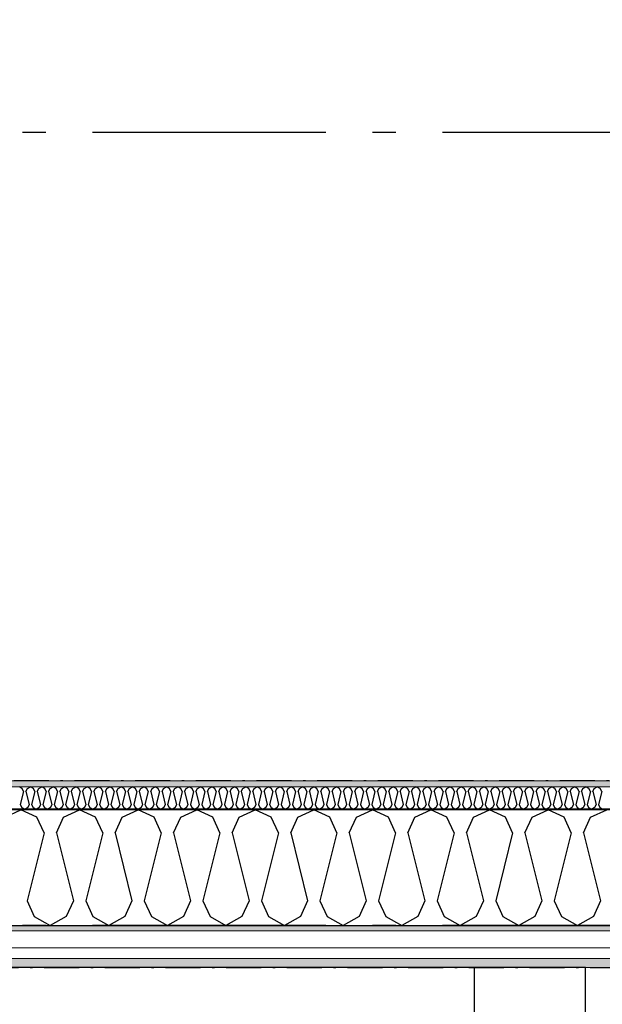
# Model space of a CAD drawing. Header units: millimetres. Extents: x -150 to 340869, y -1115 to 365939.
# Tile 8 of 193: x 278629 to 279877, y 347602 to 349712. Entities that reach past the tile are written whole.
import ezdxf
from ezdxf.enums import TextEntityAlignment as Align

# ---------------------------------------------------------------- set-up
doc = ezdxf.new("R2010")
doc.units = ezdxf.units.MM
doc.header["$LTSCALE"] = 0.5
doc.header["$MEASUREMENT"] = 0
for name, pattern in [('Akselinje', [1500, 1000, -200, 100, -200]), ('Over snittplan', [260, 150, -50, 10, -50]), ('PLINE', [0])]:
    doc.linetypes.add(name, pattern=pattern)
for name, color, linetype in [('232- Ikke-bærende yttervegger (Skravur)(Nye konstruksjoner)', 7, 'Continuous'), ('232- Ikke-bærende yttervegger(Nye konstruksjoner)', 7, 'Continuous'), ('255- Gulvoverflate(Nye konstruksjoner)', 7, 'Continuous'), ('273- Kjøkkeninnredning(Nye konstruksjoner)', 7, 'Continuous'), ('82-- Modullinjer(Nye konstruksjoner)', 7, 'Continuous')]:
    doc.layers.add(name, color=color, linetype=linetype)
doc.layers.add('235- Utvendig kledning og overflate(Nye konstruksjoner)', color=7, linetype='Continuous', lineweight=0)
doc.layers.add('236- Innvendig kledning og overflate(Nye konstruksjoner)', color=7, linetype='Continuous', lineweight=0)
doc.styles.add('GENERATED_STYLE_4', font='arial.ttf')
pattern_1 = [(0, (0, 0), (0, 43.30127), [0, -25]), (0, (12.5, 21.65), (0, 43.30127), [0, -25])]

# ---------------------------------------------------------------- blocks, each defined once
blk = doc.blocks.new('*X18')
at = {"layer": '232- Ikke-bærende yttervegger (Skravur)(Nye konstruksjoner)', "linetype": 'PLINE'}
for p, q in [((278634.2, 348064.5), (278627.6, 348067.7)), ((278637.2, 348058), (278630.2, 348029.9)), ((278637.2, 348058), (278634.2, 348064.5)), ((278642.3, 348058), (278645.3, 348064.5)), ((278642.3, 348058), (278649.3, 348029.9)), ((278645.3, 348064.5), (278651.9, 348067.7)), ((278658.5, 348064.5), (278651.9, 348067.7)), ((278661.5, 348058), (278654.4, 348029.9)), ((278661.5, 348058), (278658.5, 348064.5)), ((278666.6, 348058), (278669.5, 348064.5)), ((278666.6, 348058), (278673.6, 348029.9)), ((278669.5, 348064.5), (278676.2, 348067.7)), ((278682.8, 348064.5), (278676.2, 348067.7)), ((278685.8, 348058), (278678.7, 348029.9)), ((278685.8, 348058), (278682.8, 348064.5)), ((278690.9, 348058), (278693.8, 348064.5)), ((278690.9, 348058), (278697.9, 348029.9)), ((278693.8, 348064.5), (278700.4, 348067.7)), ((278707.1, 348064.5), (278700.4, 348067.7)), ((278710, 348058), (278703, 348029.9)), ((278710, 348058), (278707.1, 348064.5)), ((278715.1, 348058), (278718.1, 348064.5)), ((278715.1, 348058), (278722.2, 348029.9)), ((278718.1, 348064.5), (278724.7, 348067.7)), ((278731.4, 348064.5), (278724.7, 348067.7)), ((278734.3, 348058), (278727.3, 348029.9)), ((278734.3, 348058), (278731.4, 348064.5)), ((278739.4, 348058), (278742.4, 348064.5)), ((278739.4, 348058), (278746.5, 348029.9)), ((278742.4, 348064.5), (278749, 348067.7)), ((278755.6, 348064.5), (278749, 348067.7)), ((278758.6, 348058), (278751.6, 348029.9)), ((278758.6, 348058), (278755.6, 348064.5)), ((278763.7, 348058), (278766.7, 348064.5)), ((278763.7, 348058), (278770.7, 348029.9)), ((278766.7, 348064.5), (278773.3, 348067.7)), ((278779.9, 348064.5), (278773.3, 348067.7)), ((278782.9, 348058), (278775.8, 348029.9)), ((278782.9, 348058), (278779.9, 348064.5)), ((278788, 348058), (278790.9, 348064.5)), ((278788, 348058), (278795, 348029.9)), ((278790.9, 348064.5), (278797.6, 348067.7)), ((278804.2, 348064.5), (278797.6, 348067.7)), ((278807.2, 348058), (278800.1, 348029.9)), ((278807.2, 348058), (278804.2, 348064.5)), ((278812.3, 348058), (278815.2, 348064.5)), ((278812.3, 348058), (278819.3, 348029.9)), ((278815.2, 348064.5), (278821.9, 348067.7)), ((278828.5, 348064.5), (278821.9, 348067.7)), ((278831.4, 348058), (278824.4, 348029.9)), ((278831.4, 348058), (278828.5, 348064.5)), ((278836.5, 348058), (278839.5, 348064.5)), ((278836.5, 348058), (278843.6, 348029.9)), ((278839.5, 348064.5), (278846.1, 348067.7)), ((278852.8, 348064.5), (278846.1, 348067.7)), ((278855.7, 348058), (278848.7, 348029.9)), ((278855.7, 348058), (278852.8, 348064.5)), ((278860.8, 348058), (278863.8, 348064.5)), ((278860.8, 348058), (278867.9, 348029.9)), ((278863.8, 348064.5), (278870.4, 348067.7)), ((278877, 348064.5), (278870.4, 348067.7)), ((278880, 348058), (278873, 348029.9)), ((278880, 348058), (278877, 348064.5)), ((278885.1, 348058), (278888.1, 348064.5)), ((278885.1, 348058), (278892.1, 348029.9)), ((278888.1, 348064.5), (278894.7, 348067.7)), ((278901.3, 348064.5), (278894.7, 348067.7)), ((278904.3, 348058), (278897.2, 348029.9)), ((278904.3, 348058), (278901.3, 348064.5)), ((278909.4, 348058), (278912.3, 348064.5)), ((278909.4, 348058), (278916.4, 348029.9)), ((278912.3, 348064.5), (278919, 348067.7)), ((278925.6, 348064.5), (278919, 348067.7)), ((278928.6, 348058), (278921.5, 348029.9)), ((278928.6, 348058), (278925.6, 348064.5)), ((278933.7, 348058), (278936.6, 348064.5)), ((278933.7, 348058), (278940.7, 348029.9)), ((278936.6, 348064.5), (278943.3, 348067.7)), ((278949.9, 348064.5), (278943.3, 348067.7)), ((278952.8, 348058), (278945.8, 348029.9)), ((278952.8, 348058), (278949.9, 348064.5)), ((278957.9, 348058), (278960.9, 348064.5)), ((278957.9, 348058), (278965, 348029.9)), ((278960.9, 348064.5), (278967.5, 348067.7)), ((278974.2, 348064.5), (278967.5, 348067.7)), ((278977.1, 348058), (278970.1, 348029.9)), ((278977.1, 348058), (278974.2, 348064.5)), ((278982.2, 348058), (278985.2, 348064.5)), ((278982.2, 348058), (278989.3, 348029.9)), ((278985.2, 348064.5), (278991.8, 348067.7)), ((278998.5, 348064.5), (278991.8, 348067.7)), ((279001.4, 348058), (278994.4, 348029.9)), ((279001.4, 348058), (278998.5, 348064.5)), ((279006.5, 348058), (279009.5, 348064.5)), ((279006.5, 348058), (279013.6, 348029.9)), ((279009.5, 348064.5), (279016.1, 348067.7)), ((279022.7, 348064.5), (279016.1, 348067.7)), ((279025.7, 348058), (279018.7, 348029.9)), ((279025.7, 348058), (279022.7, 348064.5)), ((279030.8, 348058), (279033.8, 348064.5)), ((279030.8, 348058), (279037.8, 348029.9)), ((279033.8, 348064.5), (279040.4, 348067.7)), ((279047, 348064.5), (279040.4, 348067.7)), ((279050, 348058), (279042.9, 348029.9)), ((279050, 348058), (279047, 348064.5)), ((279055.1, 348058), (279058, 348064.5)), ((279055.1, 348058), (279062.1, 348029.9)), ((279058, 348064.5), (279064.7, 348067.7)), ((279071.3, 348064.5), (279064.7, 348067.7)), ((279074.3, 348058), (279067.2, 348029.9)), ((279074.3, 348058), (279071.3, 348064.5)), ((279079.4, 348058), (279082.3, 348064.5)), ((279079.4, 348058), (279086.4, 348029.9)), ((279082.3, 348064.5), (279088.9, 348067.7)), ((279095.6, 348064.5), (279088.9, 348067.7)), ((279098.5, 348058), (279091.5, 348029.9)), ((279098.5, 348058), (279095.6, 348064.5)), ((279103.6, 348058), (279106.6, 348064.5)), ((279103.6, 348058), (279110.7, 348029.9)), ((279106.6, 348064.5), (279113.2, 348067.7)), ((279119.9, 348064.5), (279113.2, 348067.7)), ((279122.8, 348058), (279115.8, 348029.9)), ((279122.8, 348058), (279119.9, 348064.5)), ((279127.9, 348058), (279130.9, 348064.5)), ((279127.9, 348058), (279135, 348029.9)), ((279130.9, 348064.5), (279137.5, 348067.7)), ((279144.1, 348064.5), (279137.5, 348067.7)), ((279147.1, 348058), (279140.1, 348029.9)), ((279147.1, 348058), (279144.1, 348064.5)), ((279152.2, 348058), (279155.2, 348064.5)), ((279152.2, 348058), (279159.2, 348029.9)), ((279155.2, 348064.5), (279161.8, 348067.7)), ((279168.4, 348064.5), (279161.8, 348067.7)), ((279171.4, 348058), (279164.3, 348029.9)), ((279171.4, 348058), (279168.4, 348064.5)), ((279176.5, 348058), (279179.4, 348064.5)), ((279176.5, 348058), (279183.5, 348029.9)), ((279179.4, 348064.5), (279186.1, 348067.7)), ((279192.7, 348064.5), (279186.1, 348067.7)), ((279195.7, 348058), (279188.6, 348029.9)), ((279195.7, 348058), (279192.7, 348064.5)), ((279200.8, 348058), (279203.7, 348064.5)), ((279200.8, 348058), (279207.8, 348029.9)), ((279203.7, 348064.5), (279210.4, 348067.7)), ((279217, 348064.5), (279210.4, 348067.7)), ((279219.9, 348058), (279212.9, 348029.9)), ((279219.9, 348058), (279217, 348064.5)), ((279225, 348058), (279228, 348064.5)), ((279225, 348058), (279232.1, 348029.9)), ((279228, 348064.5), (279234.6, 348067.7)), ((279241.3, 348064.5), (279234.6, 348067.7)), ((279244.2, 348058), (279237.2, 348029.9)), ((279244.2, 348058), (279241.3, 348064.5)), ((279249.3, 348058), (279252.3, 348064.5)), ((279249.3, 348058), (279256.4, 348029.9)), ((279252.3, 348064.5), (279258.9, 348067.7)), ((279265.5, 348064.5), (279258.9, 348067.7)), ((279268.5, 348058), (279261.5, 348029.9)), ((279268.5, 348058), (279265.5, 348064.5)), ((279273.6, 348058), (279276.6, 348064.5)), ((279273.6, 348058), (279280.6, 348029.9)), ((279276.6, 348064.5), (279283.2, 348067.7)), ((279289.8, 348064.5), (279283.2, 348067.7)), ((279292.8, 348058), (279285.7, 348029.9)), ((279292.8, 348058), (279289.8, 348064.5)), ((279297.9, 348058), (279300.8, 348064.5)), ((279297.9, 348058), (279304.9, 348029.9)), ((279300.8, 348064.5), (279307.5, 348067.7)), ((279314.1, 348064.5), (279307.5, 348067.7)), ((279317.1, 348058), (279310, 348029.9)), ((279317.1, 348058), (279314.1, 348064.5)), ((279322.2, 348058), (279325.1, 348064.5)), ((279322.2, 348058), (279329.2, 348029.9)), ((279325.1, 348064.5), (279331.8, 348067.7)), ((279338.4, 348064.5), (279331.8, 348067.7)), ((279341.3, 348058), (279334.3, 348029.9)), ((279341.3, 348058), (279338.4, 348064.5)), ((279346.4, 348058), (279349.4, 348064.5)), ((279346.4, 348058), (279353.5, 348029.9)), ((279349.4, 348064.5), (279356, 348067.7)), ((279362.7, 348064.5), (279356, 348067.7)), ((279365.6, 348058), (279358.6, 348029.9)), ((279365.6, 348058), (279362.7, 348064.5)), ((279370.7, 348058), (279373.7, 348064.5)), ((279370.7, 348058), (279377.8, 348029.9)), ((279373.7, 348064.5), (279380.3, 348067.7)), ((279387, 348064.5), (279380.3, 348067.7)), ((279389.9, 348058), (279382.9, 348029.9)), ((279389.9, 348058), (279387, 348064.5)), ((279395, 348058), (279398, 348064.5)), ((279395, 348058), (279402.1, 348029.9)), ((279398, 348064.5), (279404.6, 348067.7)), ((279411.2, 348064.5), (279404.6, 348067.7)), ((279414.2, 348058), (279407.2, 348029.9)), ((279414.2, 348058), (279411.2, 348064.5)), ((279419.3, 348058), (279422.3, 348064.5)), ((279419.3, 348058), (279426.3, 348029.9)), ((279422.3, 348064.5), (279428.9, 348067.7)), ((279435.5, 348064.5), (279428.9, 348067.7)), ((279438.5, 348058), (279431.4, 348029.9)), ((279438.5, 348058), (279435.5, 348064.5)), ((279443.6, 348058), (279446.5, 348064.5)), ((279443.6, 348058), (279450.6, 348029.9)), ((279446.5, 348064.5), (279453.2, 348067.7)), ((279459.8, 348064.5), (279453.2, 348067.7)), ((279462.8, 348058), (279455.7, 348029.9)), ((279462.8, 348058), (279459.8, 348064.5)), ((279467.9, 348058), (279470.8, 348064.5)), ((279467.9, 348058), (279474.9, 348029.9)), ((279470.8, 348064.5), (279477.4, 348067.7)), ((279484.1, 348064.5), (279477.4, 348067.7)), ((279487, 348058), (279480, 348029.9)), ((279487, 348058), (279484.1, 348064.5)), ((279492.1, 348058), (279495.1, 348064.5)), ((279492.1, 348058), (279499.2, 348029.9)), ((279495.1, 348064.5), (279501.7, 348067.7)), ((279508.4, 348064.5), (279501.7, 348067.7)), ((279511.3, 348058), (279504.3, 348029.9)), ((279511.3, 348058), (279508.4, 348064.5)), ((279516.4, 348058), (279519.4, 348064.5)), ((279516.4, 348058), (279523.5, 348029.9)), ((279519.4, 348064.5), (279526, 348067.7)), ((279532.6, 348064.5), (279526, 348067.7)), ((279535.6, 348058), (279528.6, 348029.9)), ((279535.6, 348058), (279532.6, 348064.5)), ((279540.7, 348058), (279543.7, 348064.5)), ((279540.7, 348058), (279547.7, 348029.9)), ((279543.7, 348064.5), (279550.3, 348067.7)), ((279556.9, 348064.5), (279550.3, 348067.7)), ((279559.9, 348058), (279552.8, 348029.9)), ((279559.9, 348058), (279556.9, 348064.5)), ((279565, 348058), (279567.9, 348064.5)), ((279565, 348058), (279572, 348029.9)), ((279567.9, 348064.5), (279574.6, 348067.7)), ((279581.2, 348064.5), (279574.6, 348067.7)), ((279584.2, 348058), (279577.1, 348029.9)), ((279584.2, 348058), (279581.2, 348064.5)), ((279589.3, 348058), (279592.2, 348064.5)), ((279589.3, 348058), (279596.3, 348029.9)), ((279592.2, 348064.5), (279598.9, 348067.7)), ((279605.5, 348064.5), (279598.9, 348067.7)), ((279608.4, 348058), (279601.4, 348029.9)), ((279608.4, 348058), (279605.5, 348064.5)), ((279613.5, 348058), (279616.5, 348064.5)), ((279613.5, 348058), (279620.6, 348029.9)), ((279616.5, 348064.5), (279623.1, 348067.7)), ((279629.8, 348064.5), (279623.1, 348067.7)), ((279632.7, 348058), (279625.7, 348029.9)), ((279632.7, 348058), (279629.8, 348064.5)), ((279637.8, 348058), (279640.8, 348064.5)), ((279637.8, 348058), (279644.9, 348029.9)), ((279640.8, 348064.5), (279647.4, 348067.7)), ((279654, 348064.5), (279647.4, 348067.7)), ((279657, 348058), (279650, 348029.9)), ((279657, 348058), (279654, 348064.5)), ((279662.1, 348058), (279665.1, 348064.5)), ((279662.1, 348058), (279669.1, 348029.9)), ((279665.1, 348064.5), (279671.7, 348067.7)), ((279678.3, 348064.5), (279671.7, 348067.7)), ((279681.3, 348058), (279674.2, 348029.9)), ((279681.3, 348058), (279678.3, 348064.5)), ((279686.4, 348058), (279689.3, 348064.5)), ((279686.4, 348058), (279693.4, 348029.9)), ((279689.3, 348064.5), (279696, 348067.7)), ((279702.6, 348064.5), (279696, 348067.7)), ((279705.6, 348058), (279698.5, 348029.9)), ((279705.6, 348058), (279702.6, 348064.5)), ((279710.7, 348058), (279713.6, 348064.5)), ((279710.7, 348058), (279717.7, 348029.9)), ((279713.6, 348064.5), (279720.3, 348067.7)), ((279726.9, 348064.5), (279720.3, 348067.7)), ((279729.8, 348058), (279722.8, 348029.9)), ((279729.8, 348058), (279726.9, 348064.5)), ((279734.9, 348058), (279737.9, 348064.5)), ((279734.9, 348058), (279742, 348029.9)), ((279737.9, 348064.5), (279744.5, 348067.7)), ((279751.2, 348064.5), (279744.5, 348067.7)), ((279754.1, 348058), (279747.1, 348029.9)), ((279754.1, 348058), (279751.2, 348064.5)), ((279759.2, 348058), (279762.2, 348064.5)), ((279759.2, 348058), (279766.3, 348029.9)), ((279762.2, 348064.5), (279768.8, 348067.7)), ((279775.5, 348064.5), (279768.8, 348067.7)), ((279778.4, 348058), (279771.4, 348029.9)), ((279778.4, 348058), (279775.5, 348064.5)), ((279783.5, 348058), (279786.5, 348064.5)), ((279783.5, 348058), (279790.6, 348029.9)), ((279786.5, 348064.5), (279793.1, 348067.7)), ((279799.7, 348064.5), (279793.1, 348067.7)), ((279802.7, 348058), (279795.7, 348029.9)), ((279802.7, 348058), (279799.7, 348064.5)), ((279807.8, 348058), (279810.8, 348064.5)), ((279807.8, 348058), (279814.8, 348029.9)), ((279810.8, 348064.5), (279817.4, 348067.7)), ((279824, 348064.5), (279817.4, 348067.7)), ((279827, 348058), (279819.9, 348029.9)), ((279827, 348058), (279824, 348064.5)), ((279832.1, 348058), (279835, 348064.5)), ((279832.1, 348058), (279839.1, 348029.9)), ((279835, 348064.5), (279841.7, 348067.7)), ((279848.3, 348064.5), (279841.7, 348067.7)), ((279851.3, 348058), (279844.2, 348029.9)), ((279851.3, 348058), (279848.3, 348064.5)), ((279856.4, 348058), (279859.3, 348064.5)), ((279856.4, 348058), (279863.4, 348029.9)), ((279859.3, 348064.5), (279865.9, 348067.7)), ((279872.6, 348064.5), (279865.9, 348067.7)), ((279875.5, 348058), (279868.5, 348029.9)), ((279875.5, 348058), (279872.6, 348064.5)), ((278630.2, 348029.9), (278633.1, 348023.4)), ((278649.3, 348029.9), (278646.4, 348023.4)), ((278654.4, 348029.9), (278657.4, 348023.4)), ((278673.6, 348029.9), (278670.7, 348023.4)), ((278678.7, 348029.9), (278681.7, 348023.4)), ((278697.9, 348029.9), (278694.9, 348023.4)), ((278703, 348029.9), (278706, 348023.4)), ((278722.2, 348029.9), (278719.2, 348023.4)), ((278727.3, 348029.9), (278730.2, 348023.4)), ((278746.5, 348029.9), (278743.5, 348023.4)), ((278751.6, 348029.9), (278754.5, 348023.4)), ((278770.7, 348029.9), (278767.8, 348023.4)), ((278775.8, 348029.9), (278778.8, 348023.4)), ((278795, 348029.9), (278792.1, 348023.4)), ((278800.1, 348029.9), (278803.1, 348023.4)), ((278819.3, 348029.9), (278816.3, 348023.4)), ((278824.4, 348029.9), (278827.4, 348023.4)), ((278843.6, 348029.9), (278840.6, 348023.4)), ((278848.7, 348029.9), (278851.6, 348023.4)), ((278867.9, 348029.9), (278864.9, 348023.4)), ((278873, 348029.9), (278875.9, 348023.4)), ((278892.1, 348029.9), (278889.2, 348023.4)), ((278897.2, 348029.9), (278900.2, 348023.4)), ((278916.4, 348029.9), (278913.5, 348023.4)), ((278921.5, 348029.9), (278924.5, 348023.4)), ((278940.7, 348029.9), (278937.7, 348023.4)), ((278945.8, 348029.9), (278948.8, 348023.4)), ((278965, 348029.9), (278962, 348023.4)), ((278970.1, 348029.9), (278973, 348023.4)), ((278989.3, 348029.9), (278986.3, 348023.4)), ((278994.4, 348029.9), (278997.3, 348023.4)), ((279013.6, 348029.9), (279010.6, 348023.4)), ((279018.7, 348029.9), (279021.6, 348023.4)), ((279037.8, 348029.9), (279034.9, 348023.4)), ((279042.9, 348029.9), (279045.9, 348023.4)), ((279062.1, 348029.9), (279059.2, 348023.4)), ((279067.2, 348029.9), (279070.2, 348023.4)), ((279086.4, 348029.9), (279083.4, 348023.4)), ((279091.5, 348029.9), (279094.5, 348023.4)), ((279110.7, 348029.9), (279107.7, 348023.4)), ((279115.8, 348029.9), (279118.7, 348023.4)), ((279135, 348029.9), (279132, 348023.4)), ((279140.1, 348029.9), (279143, 348023.4)), ((279159.2, 348029.9), (279156.3, 348023.4)), ((279164.3, 348029.9), (279167.3, 348023.4)), ((279183.5, 348029.9), (279180.6, 348023.4)), ((279188.6, 348029.9), (279191.6, 348023.4)), ((279207.8, 348029.9), (279204.8, 348023.4)), ((279212.9, 348029.9), (279215.9, 348023.4)), ((279232.1, 348029.9), (279229.1, 348023.4)), ((279237.2, 348029.9), (279240.1, 348023.4)), ((279256.4, 348029.9), (279253.4, 348023.4)), ((279261.5, 348029.9), (279264.4, 348023.4)), ((279280.6, 348029.9), (279277.7, 348023.4)), ((279285.7, 348029.9), (279288.7, 348023.4)), ((279304.9, 348029.9), (279302, 348023.4)), ((279310, 348029.9), (279313, 348023.4)), ((279329.2, 348029.9), (279326.2, 348023.4)), ((279334.3, 348029.9), (279337.3, 348023.4)), ((279353.5, 348029.9), (279350.5, 348023.4)), ((279358.6, 348029.9), (279361.5, 348023.4)), ((279377.8, 348029.9), (279374.8, 348023.4)), ((279382.9, 348029.9), (279385.8, 348023.4)), ((279402.1, 348029.9), (279399.1, 348023.4)), ((279407.2, 348029.9), (279410.1, 348023.4)), ((279426.3, 348029.9), (279423.4, 348023.4)), ((279431.4, 348029.9), (279434.4, 348023.4)), ((279450.6, 348029.9), (279447.7, 348023.4)), ((279455.7, 348029.9), (279458.7, 348023.4)), ((279474.9, 348029.9), (279471.9, 348023.4)), ((279480, 348029.9), (279483, 348023.4)), ((279499.2, 348029.9), (279496.2, 348023.4)), ((279504.3, 348029.9), (279507.2, 348023.4)), ((279523.5, 348029.9), (279520.5, 348023.4)), ((279528.6, 348029.9), (279531.5, 348023.4)), ((279547.7, 348029.9), (279544.8, 348023.4)), ((279552.8, 348029.9), (279555.8, 348023.4)), ((279572, 348029.9), (279569.1, 348023.4)), ((279577.1, 348029.9), (279580.1, 348023.4)), ((279596.3, 348029.9), (279593.3, 348023.4)), ((279601.4, 348029.9), (279604.4, 348023.4)), ((279620.6, 348029.9), (279617.6, 348023.4)), ((279625.7, 348029.9), (279628.6, 348023.4)), ((279644.9, 348029.9), (279641.9, 348023.4)), ((279650, 348029.9), (279652.9, 348023.4)), ((279669.1, 348029.9), (279666.2, 348023.4)), ((279674.2, 348029.9), (279677.2, 348023.4)), ((279693.4, 348029.9), (279690.5, 348023.4)), ((279698.5, 348029.9), (279701.5, 348023.4)), ((279717.7, 348029.9), (279714.7, 348023.4)), ((279722.8, 348029.9), (279725.8, 348023.4)), ((279742, 348029.9), (279739, 348023.4)), ((279747.1, 348029.9), (279750, 348023.4)), ((279766.3, 348029.9), (279763.3, 348023.4)), ((279771.4, 348029.9), (279774.3, 348023.4)), ((279790.6, 348029.9), (279787.6, 348023.4)), ((279795.7, 348029.9), (279798.6, 348023.4)), ((279814.8, 348029.9), (279811.9, 348023.4)), ((279819.9, 348029.9), (279822.9, 348023.4)), ((279839.1, 348029.9), (279836.2, 348023.4)), ((279844.2, 348029.9), (279847.2, 348023.4)), ((279863.4, 348029.9), (279860.4, 348023.4)), ((279868.5, 348029.9), (279871.5, 348023.4)), ((278633.1, 348023.4), (278639.7, 348019.7)), ((278646.4, 348023.4), (278639.7, 348019.7)), ((278657.4, 348023.4), (278664, 348019.7)), ((278670.7, 348023.4), (278664, 348019.7)), ((278681.7, 348023.4), (278688.3, 348019.7)), ((278694.9, 348023.4), (278688.3, 348019.7)), ((278706, 348023.4), (278712.6, 348019.7)), ((278719.2, 348023.4), (278712.6, 348019.7)), ((278730.2, 348023.4), (278736.9, 348019.7)), ((278743.5, 348023.4), (278736.9, 348019.7)), ((278754.5, 348023.4), (278761.1, 348019.7)), ((278767.8, 348023.4), (278761.1, 348019.7)), ((278778.8, 348023.4), (278785.4, 348019.7)), ((278792.1, 348023.4), (278785.4, 348019.7)), ((278803.1, 348023.4), (278809.7, 348019.7)), ((278816.3, 348023.4), (278809.7, 348019.7)), ((278827.4, 348023.4), (278834, 348019.7)), ((278840.6, 348023.4), (278834, 348019.7)), ((278851.6, 348023.4), (278858.3, 348019.7)), ((278864.9, 348023.4), (278858.3, 348019.7)), ((278875.9, 348023.4), (278882.6, 348019.7)), ((278889.2, 348023.4), (278882.6, 348019.7)), ((278900.2, 348023.4), (278906.8, 348019.7)), ((278913.5, 348023.4), (278906.8, 348019.7)), ((278924.5, 348023.4), (278931.1, 348019.7)), ((278937.7, 348023.4), (278931.1, 348019.7)), ((278948.8, 348023.4), (278955.4, 348019.7)), ((278962, 348023.4), (278955.4, 348019.7)), ((278973, 348023.4), (278979.7, 348019.7)), ((278986.3, 348023.4), (278979.7, 348019.7)), ((278997.3, 348023.4), (279004, 348019.7)), ((279010.6, 348023.4), (279004, 348019.7)), ((279021.6, 348023.4), (279028.2, 348019.7)), ((279034.9, 348023.4), (279028.2, 348019.7)), ((279045.9, 348023.4), (279052.5, 348019.7)), ((279059.2, 348023.4), (279052.5, 348019.7)), ((279070.2, 348023.4), (279076.8, 348019.7)), ((279083.4, 348023.4), (279076.8, 348019.7)), ((279094.5, 348023.4), (279101.1, 348019.7)), ((279107.7, 348023.4), (279101.1, 348019.7)), ((279118.7, 348023.4), (279125.4, 348019.7)), ((279132, 348023.4), (279125.4, 348019.7)), ((279143, 348023.4), (279149.6, 348019.7)), ((279156.3, 348023.4), (279149.6, 348019.7)), ((279167.3, 348023.4), (279173.9, 348019.7)), ((279180.6, 348023.4), (279173.9, 348019.7)), ((279191.6, 348023.4), (279198.2, 348019.7)), ((279204.8, 348023.4), (279198.2, 348019.7)), ((279215.9, 348023.4), (279222.5, 348019.7)), ((279229.1, 348023.4), (279222.5, 348019.7)), ((279240.1, 348023.4), (279246.8, 348019.7)), ((279253.4, 348023.4), (279246.8, 348019.7)), ((279264.4, 348023.4), (279271.1, 348019.7)), ((279277.7, 348023.4), (279271.1, 348019.7)), ((279288.7, 348023.4), (279295.3, 348019.7)), ((279302, 348023.4), (279295.3, 348019.7)), ((279313, 348023.4), (279319.6, 348019.7)), ((279326.2, 348023.4), (279319.6, 348019.7)), ((279337.3, 348023.4), (279343.9, 348019.7)), ((279350.5, 348023.4), (279343.9, 348019.7)), ((279361.5, 348023.4), (279368.2, 348019.7)), ((279374.8, 348023.4), (279368.2, 348019.7)), ((279385.8, 348023.4), (279392.5, 348019.7)), ((279399.1, 348023.4), (279392.5, 348019.7)), ((279410.1, 348023.4), (279416.7, 348019.7)), ((279423.4, 348023.4), (279416.7, 348019.7)), ((279434.4, 348023.4), (279441, 348019.7)), ((279447.7, 348023.4), (279441, 348019.7)), ((279458.7, 348023.4), (279465.3, 348019.7)), ((279471.9, 348023.4), (279465.3, 348019.7)), ((279483, 348023.4), (279489.6, 348019.7)), ((279496.2, 348023.4), (279489.6, 348019.7)), ((279507.2, 348023.4), (279513.9, 348019.7)), ((279520.5, 348023.4), (279513.9, 348019.7)), ((279531.5, 348023.4), (279538.1, 348019.7)), ((279544.8, 348023.4), (279538.1, 348019.7)), ((279555.8, 348023.4), (279562.4, 348019.7)), ((279569.1, 348023.4), (279562.4, 348019.7)), ((279580.1, 348023.4), (279586.7, 348019.7)), ((279593.3, 348023.4), (279586.7, 348019.7)), ((279604.4, 348023.4), (279611, 348019.7)), ((279617.6, 348023.4), (279611, 348019.7)), ((279628.6, 348023.4), (279635.3, 348019.7)), ((279641.9, 348023.4), (279635.3, 348019.7)), ((279652.9, 348023.4), (279659.6, 348019.7)), ((279666.2, 348023.4), (279659.6, 348019.7)), ((279677.2, 348023.4), (279683.8, 348019.7)), ((279690.5, 348023.4), (279683.8, 348019.7)), ((279701.5, 348023.4), (279708.1, 348019.7)), ((279714.7, 348023.4), (279708.1, 348019.7)), ((279725.8, 348023.4), (279732.4, 348019.7)), ((279739, 348023.4), (279732.4, 348019.7)), ((279750, 348023.4), (279756.7, 348019.7)), ((279763.3, 348023.4), (279756.7, 348019.7)), ((279774.3, 348023.4), (279781, 348019.7)), ((279787.6, 348023.4), (279781, 348019.7)), ((279798.6, 348023.4), (279805.2, 348019.7)), ((279811.9, 348023.4), (279805.2, 348019.7)), ((279822.9, 348023.4), (279829.5, 348019.7)), ((279836.2, 348023.4), (279829.5, 348019.7)), ((279847.2, 348023.4), (279853.8, 348019.7)), ((279860.4, 348023.4), (279853.8, 348019.7)), ((279871.5, 348023.4), (279878.1, 348019.7))]:
    blk.add_line(p, q, dxfattribs=at)
blk = doc.blocks.new('*X20')
at = {"layer": '232- Ikke-bærende yttervegger (Skravur)(Nye konstruksjoner)', "linetype": 'PLINE'}
for p, q in [((278597.4, 348002.5), (278631.6, 348018.7)), ((278665.9, 348002.5), (278631.6, 348018.7)), ((278722.8, 348002.5), (278757.1, 348018.7)), ((278791.4, 348002.5), (278757.1, 348018.7)), ((278848.3, 348002.5), (278882.6, 348018.7)), ((278916.8, 348002.5), (278882.6, 348018.7)), ((278973.7, 348002.5), (279008, 348018.7)), ((279042.3, 348002.5), (279008, 348018.7)), ((279099.2, 348002.5), (279133.5, 348018.7)), ((279167.7, 348002.5), (279133.5, 348018.7)), ((279224.7, 348002.5), (279258.9, 348018.7)), ((279293.2, 348002.5), (279258.9, 348018.7)), ((279350.1, 348002.5), (279384.4, 348018.7)), ((279418.6, 348002.5), (279384.4, 348018.7)), ((279475.6, 348002.5), (279509.8, 348018.7)), ((279544.1, 348002.5), (279509.8, 348018.7)), ((279601, 348002.5), (279635.3, 348018.7)), ((279669.5, 348002.5), (279635.3, 348018.7)), ((279726.5, 348002.5), (279760.7, 348018.7)), ((279795, 348002.5), (279760.7, 348018.7)), ((279851.9, 348002.5), (279886.2, 348018.7)), ((278681.2, 347968.9), (278665.9, 348002.5)), ((278707.6, 347968.9), (278722.8, 348002.5)), ((278806.6, 347968.9), (278791.4, 348002.5)), ((278833, 347968.9), (278848.3, 348002.5)), ((278932.1, 347968.9), (278916.8, 348002.5)), ((278958.5, 347968.9), (278973.7, 348002.5)), ((279057.6, 347968.9), (279042.3, 348002.5)), ((279083.9, 347968.9), (279099.2, 348002.5)), ((279183, 347968.9), (279167.7, 348002.5)), ((279209.4, 347968.9), (279224.7, 348002.5)), ((279308.5, 347968.9), (279293.2, 348002.5)), ((279334.8, 347968.9), (279350.1, 348002.5)), ((279433.9, 347968.9), (279418.6, 348002.5)), ((279460.3, 347968.9), (279475.6, 348002.5)), ((279559.4, 347968.9), (279544.1, 348002.5)), ((279585.7, 347968.9), (279601, 348002.5)), ((279684.8, 347968.9), (279669.5, 348002.5)), ((279711.2, 347968.9), (279726.5, 348002.5)), ((279810.3, 347968.9), (279795, 348002.5)), ((279836.6, 347968.9), (279851.9, 348002.5)), ((278681.2, 347968.9), (278644.8, 347823.4)), ((278707.6, 347968.9), (278743.9, 347823.4)), ((278806.6, 347968.9), (278770.3, 347823.4)), ((278833, 347968.9), (278869.4, 347823.4)), ((278932.1, 347968.9), (278895.7, 347823.4)), ((278958.5, 347968.9), (278994.8, 347823.4)), ((279057.6, 347968.9), (279021.2, 347823.4)), ((279083.9, 347968.9), (279120.3, 347823.4)), ((279183, 347968.9), (279146.6, 347823.4)), ((279209.4, 347968.9), (279245.7, 347823.4)), ((279308.5, 347968.9), (279272.1, 347823.4)), ((279334.8, 347968.9), (279371.2, 347823.4)), ((279433.9, 347968.9), (279397.5, 347823.4)), ((279460.3, 347968.9), (279496.6, 347823.4)), ((279559.4, 347968.9), (279523, 347823.4)), ((279585.7, 347968.9), (279622.1, 347823.4)), ((279684.8, 347968.9), (279648.5, 347823.4)), ((279711.2, 347968.9), (279747.5, 347823.4)), ((279810.3, 347968.9), (279773.9, 347823.4)), ((279836.6, 347968.9), (279873, 347823.4)), ((278644.8, 347823.4), (278660.1, 347789.8)), ((278743.9, 347823.4), (278728.6, 347789.8)), ((278770.3, 347823.4), (278785.6, 347789.8)), ((278869.4, 347823.4), (278854.1, 347789.8)), ((278895.7, 347823.4), (278911, 347789.8)), ((278994.8, 347823.4), (278979.5, 347789.8)), ((279021.2, 347823.4), (279036.5, 347789.8)), ((279120.3, 347823.4), (279105, 347789.8)), ((279146.6, 347823.4), (279161.9, 347789.8)), ((279245.7, 347823.4), (279230.4, 347789.8)), ((279272.1, 347823.4), (279287.4, 347789.8)), ((279371.2, 347823.4), (279355.9, 347789.8)), ((279397.5, 347823.4), (279412.8, 347789.8)), ((279496.6, 347823.4), (279481.4, 347789.8)), ((279523, 347823.4), (279538.3, 347789.8)), ((279622.1, 347823.4), (279606.8, 347789.8)), ((279648.5, 347823.4), (279663.7, 347789.8)), ((279747.5, 347823.4), (279732.3, 347789.8)), ((279773.9, 347823.4), (279789.2, 347789.8)), ((279873, 347823.4), (279857.7, 347789.8)), ((278660.1, 347789.8), (278694.4, 347770.7)), ((278728.6, 347789.8), (278694.4, 347770.7)), ((278785.6, 347789.8), (278819.8, 347770.7)), ((278854.1, 347789.8), (278819.8, 347770.7)), ((278911, 347789.8), (278945.3, 347770.7)), ((278979.5, 347789.8), (278945.3, 347770.7)), ((279036.5, 347789.8), (279070.7, 347770.7)), ((279105, 347789.8), (279070.7, 347770.7)), ((279161.9, 347789.8), (279196.2, 347770.7)), ((279230.4, 347789.8), (279196.2, 347770.7)), ((279287.4, 347789.8), (279321.6, 347770.7)), ((279355.9, 347789.8), (279321.6, 347770.7)), ((279412.8, 347789.8), (279447.1, 347770.7)), ((279481.4, 347789.8), (279447.1, 347770.7)), ((279538.3, 347789.8), (279572.5, 347770.7)), ((279606.8, 347789.8), (279572.5, 347770.7)), ((279663.7, 347789.8), (279698, 347770.7)), ((279732.3, 347789.8), (279698, 347770.7)), ((279789.2, 347789.8), (279823.5, 347770.7)), ((279857.7, 347789.8), (279823.5, 347770.7))]:
    blk.add_line(p, q, dxfattribs=at)
blk = doc.blocks.new('Standard grid marker[5]', base_point=(305734.8, 347770.7))
at = {"layer": '82-- Modullinjer(Nye konstruksjoner)', "linetype": 'Akselinje'}
blk.add_line((305534.8, 347770.7), (271734.8, 347770.7), dxfattribs=at)
at = {"layer": '82-- Modullinjer(Nye konstruksjoner)', "style": 'GENERATED_STYLE_4'}
for tag, p in [('AC_MarkerText_1_1', (271409.8, 347824.4)), ('AC_MarkerText_1_0', (305859.8, 347824.4))]:
    blk.add_attdef(tag, text='', height=100, rotation=360, dxfattribs=at).set_placement(p, align=Align.TOP_CENTER)
blk = doc.blocks.new('Standard grid marker[15]', base_point=(305734.8, 349470.7))
at = {"layer": '82-- Modullinjer(Nye konstruksjoner)', "linetype": 'Akselinje'}
blk.add_line((305534.8, 349470.7), (271734.8, 349470.7), dxfattribs=at)
at = {"layer": '82-- Modullinjer(Nye konstruksjoner)', "style": 'GENERATED_STYLE_4'}
for tag, p in [('AC_MarkerText_1_1', (271409.8, 349524.4)), ('AC_MarkerText_1_0', (305859.8, 349524.4))]:
    blk.add_attdef(tag, text='', height=100, rotation=360, dxfattribs=at).set_placement(p, align=Align.TOP_CENTER)

msp = doc.modelspace()

# ---------------------------------------------------------------- hatches: boundary and pattern name
at = {"layer": '232- Ikke-bærende yttervegger (Skravur)(Nye konstruksjoner)', "linetype": 'Continuous'}
h = msp.add_hatch(dxfattribs=at)
h.set_pattern_fill('Prikker_tett', color=256, style=0, pattern_type=2)
h.set_pattern_definition(pattern_1)
h.paths.add_polyline_path([(302741, 348080.7), (277911, 348080.7), (277911, 348067.7), (302741, 348067.7)])
msp.add_hatch(color=256, dxfattribs=at).paths.add_polyline_path([(302802, 348019.7), (277850, 348019.7), (277850, 348018.7), (302802, 348018.7)])
h = msp.add_hatch(dxfattribs=at)
h.set_pattern_fill('Prikker_tett', color=256, style=0, pattern_type=2)
h.set_pattern_definition(pattern_1)
h.paths.add_polyline_path([(303051, 347770.7), (277601, 347770.7), (277601, 347758.7), (303051, 347758.7)])
h = msp.add_hatch(dxfattribs=at)
h.set_pattern_fill('Skrålinjer_2', color=256, style=0, pattern_type=2)
h.set_pattern_definition([(45, (0, 0), (-56.568542, 56.568542), [80, 0])])
h.paths.add_polyline_path([(303122, 347699.7), (277530, 347699.7), (277530, 347680.7), (303122, 347680.7)])

# ---------------------------------------------------------------- linework, layer by layer
at = {"layer": '232- Ikke-bærende yttervegger(Nye konstruksjoner)', "linetype": 'PLINE'}
for p, q in [((302803, 348018.7), (277850, 348018.7)), ((302802, 348019.7), (277898, 348019.7)), ((277849, 347770.7), (302803, 347770.7))]:
    msp.add_line(p, q, dxfattribs=at)
at = {"layer": '232- Ikke-bærende yttervegger(Nye konstruksjoner)', "linetype": 'Over snittplan', "flags": 128}
for points in [[(302741, 348080.7), (277911, 348080.7)], [(277511, 347680.7), (303141, 347680.7)]]:
    msp.add_lwpolyline(points, dxfattribs=at)
at = {"layer": '235- Utvendig kledning og overflate(Nye konstruksjoner)', "linetype": 'PLINE'}
for p, q in [((277601, 347758.7), (303051, 347758.7)), ((277589, 347722.7), (303063, 347722.7)), ((277553, 347699.7), (303099, 347699.7))]:
    msp.add_line(p, q, dxfattribs=at)
at = {"layer": '235- Utvendig kledning og overflate(Nye konstruksjoner)', "linetype": 'PLINE', "flags": 128}
msp.add_lwpolyline([(277530, 347680.7), (303141, 347680.7)], dxfattribs=at)
at = {"layer": '236- Innvendig kledning og overflate(Nye konstruksjoner)', "linetype": 'PLINE'}
msp.add_line((302754, 348067.7), (277911, 348067.7), dxfattribs=at)
at = {"layer": '236- Innvendig kledning og overflate(Nye konstruksjoner)', "linetype": 'PLINE', "flags": 128}
msp.add_lwpolyline([(302741, 348080.7), (277911, 348080.7)], dxfattribs=at)
at = {"layer": '255- Gulvoverflate(Nye konstruksjoner)', "linetype": 'PLINE', "flags": 128}
msp.add_lwpolyline([(277601, 349570.7), (277601, 347770.7), (285893, 347770.7), (294243, 347770.7), (303051, 347770.7), (303051, 349570.7), (303051, 358690.6), (277601, 358690.6), (277601, 354890.6)], close=True, dxfattribs=at)
at = {"layer": '273- Kjøkkeninnredning(Nye konstruksjoner)', "linetype": 'PLINE', "flags": 128}
for points in [[(277511, 344030.7), (279841, 344030.7), (279841, 347680.7), (277511, 347680.7)], [(277749, 344268.7), (279603, 344268.7), (279603, 347680.7), (277749, 347680.7)]]:
    msp.add_lwpolyline(points, close=True, dxfattribs=at)

# ---------------------------------------------------------------- block references
at = {"layer": '232- Ikke-bærende yttervegger(Nye konstruksjoner)'}
for name in ['*X18', '*X20']:
    msp.add_blockref(name, (0, 0), dxfattribs=at)
at = {"layer": '82-- Modullinjer(Nye konstruksjoner)', "linetype": 'PLINE'}
for name, p in [('Standard grid marker[15]', (305734.8, 349470.7)), ('Standard grid marker[5]', (305734.8, 347770.7))]:
    msp.add_blockref(name, p, dxfattribs=at)

doc.saveas('drawing.dxf')
